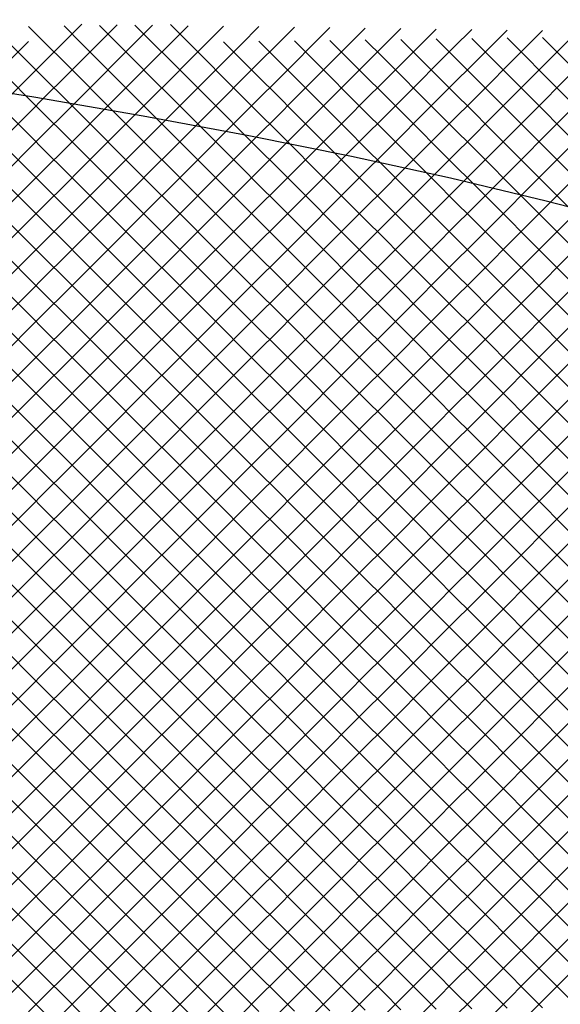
# Model space of a CAD drawing. Extents: x -15.9 to 15.9, y -4.2 to 4.2.
# Tile 25 of 29: x 9.2 to 11.4, y 0 to 3.9. Entities that reach past the tile are written whole.
import ezdxf

# ---------------------------------------------------------------- set-up
doc = ezdxf.new("R2010")
doc.units = 0

msp = doc.modelspace()

# ---------------------------------------------------------------- linework, layer by layer
at = {"layer": 'CNC'}
for points in [[(11.70217, 3.10191), (11.33561, 3.19622), (10.95514, 3.28672), (10.56091, 3.37333), (10.15305, 3.45597), (9.73169, 3.53458), (9.29692, 3.60908), (8.84882, 3.6794), (8.38742, 3.7455), (7.91273, 3.8073), (7.42467, 3.86475), (6.92309, 3.9178)], [(9.20561, 3.61761), (9.27615, 3.68815), (9.34669, 3.75869), (9.41723, 3.82923), (9.48778, 3.89978)], [(9.20561, 3.47461), (9.27615, 3.54515), (9.34669, 3.61569), (9.41723, 3.68623), (9.48778, 3.75678), (9.55832, 3.82732), (9.62886, 3.89786)], [(9.20561, 3.33161), (9.27615, 3.40215), (9.34669, 3.47269), (9.41723, 3.54323), (9.48778, 3.61378), (9.55832, 3.68432), (9.62886, 3.75486), (9.6994, 3.8254), (9.76994, 3.89594)], [(9.20561, 3.18861), (9.27615, 3.25915), (9.34669, 3.32969), (9.41723, 3.40023), (9.48778, 3.47078), (9.55832, 3.54132), (9.62886, 3.61186), (9.6994, 3.6824), (9.76994, 3.75294), (9.84048, 3.82348), (9.91102, 3.89402)], [(9.20561, 3.04561), (9.27615, 3.11615), (9.34669, 3.18669), (9.41723, 3.25723), (9.48778, 3.32778), (9.55832, 3.39832), (9.62886, 3.46886), (9.6994, 3.5394), (9.76994, 3.60994), (9.84048, 3.68048), (9.91102, 3.75102), (9.98156, 3.82156), (10.0521, 3.8921)], [(9.20561, 2.90261), (9.27615, 2.97315), (9.34669, 3.04369), (9.41723, 3.11423), (9.48778, 3.18478), (9.55832, 3.25532), (9.62886, 3.32586), (9.6994, 3.3964), (9.76994, 3.46694), (9.84048, 3.53748), (9.91102, 3.60802), (9.98156, 3.67856), (10.0521, 3.7491), (10.12265, 3.81965), (10.19319, 3.89019)], [(9.20561, 2.75961), (9.27615, 2.83015), (9.34669, 2.90069), (9.41723, 2.97123), (9.48778, 3.04178), (9.55832, 3.11232), (9.62886, 3.18286), (9.6994, 3.2534), (9.76994, 3.32394), (9.84048, 3.39448), (9.91102, 3.46502), (9.98156, 3.53556), (10.0521, 3.6061), (10.12265, 3.67665), (10.19319, 3.74719), (10.26373, 3.81773), (10.33427, 3.88827)], [(9.20561, 2.61661), (9.27615, 2.68715), (9.34669, 2.75769), (9.41723, 2.82823), (9.48778, 2.89878), (9.55832, 2.96932), (9.62886, 3.03986), (9.6994, 3.1104), (9.76994, 3.18094), (9.84048, 3.25148), (9.91102, 3.32202), (9.98156, 3.39256), (10.0521, 3.4631), (10.12265, 3.53365), (10.19319, 3.60419), (10.26373, 3.67473), (10.33427, 3.74527), (10.40481, 3.81581), (10.47535, 3.88635)], [(9.20561, 2.47361), (9.27615, 2.54415), (9.34669, 2.61469), (9.41723, 2.68523), (9.48778, 2.75578), (9.55832, 2.82632), (9.62886, 2.89686), (9.6994, 2.9674), (9.76994, 3.03794), (9.84048, 3.10848), (9.91102, 3.17902), (9.98156, 3.24956), (10.0521, 3.3201), (10.12265, 3.39065), (10.19319, 3.46119), (10.26373, 3.53173), (10.33427, 3.60227), (10.40481, 3.67281), (10.47535, 3.74335), (10.54589, 3.81389), (10.61643, 3.88443)], [(9.20561, 2.33061), (9.27615, 2.40115), (9.34669, 2.47169), (9.41723, 2.54223), (9.48778, 2.61278), (9.55832, 2.68332), (9.62886, 2.75386), (9.6994, 2.8244), (9.76994, 2.89494), (9.84048, 2.96548), (9.91102, 3.03602), (9.98156, 3.10656), (10.0521, 3.1771), (10.12265, 3.24765), (10.19319, 3.31819), (10.26373, 3.38873), (10.33427, 3.45927), (10.40481, 3.52981), (10.47535, 3.60035), (10.54589, 3.67089), (10.61643, 3.74143), (10.68697, 3.81197), (10.75752, 3.88252)], [(9.20561, 2.18761), (9.27615, 2.25815), (9.34669, 2.32869), (9.41723, 2.39923), (9.48778, 2.46978), (9.55832, 2.54032), (9.62886, 2.61086), (9.6994, 2.6814), (9.76994, 2.75194), (9.84048, 2.82248), (9.91102, 2.89302), (9.98156, 2.96356), (10.0521, 3.0341), (10.12265, 3.10465), (10.19319, 3.17519), (10.26373, 3.24573), (10.33427, 3.31627), (10.40481, 3.38681), (10.47535, 3.45735), (10.54589, 3.52789), (10.61643, 3.59843), (10.68697, 3.66897), (10.75752, 3.73952), (10.82806, 3.81006), (10.8986, 3.8806)], [(9.20561, 2.04461), (9.27615, 2.11515), (9.34669, 2.18569), (9.41723, 2.25623), (9.48778, 2.32678), (9.55832, 2.39732), (9.62886, 2.46786), (9.6994, 2.5384), (9.76994, 2.60894), (9.84048, 2.67948), (9.91102, 2.75002), (9.98156, 2.82056), (10.0521, 2.8911), (10.12265, 2.96165), (10.19319, 3.03219), (10.26373, 3.10273), (10.33427, 3.17327), (10.40481, 3.24381), (10.47535, 3.31435), (10.54589, 3.38489), (10.61643, 3.45543), (10.68697, 3.52597), (10.75752, 3.59652), (10.82806, 3.66706), (10.8986, 3.7376), (10.96914, 3.80814), (11.03968, 3.87868)], [(9.27615, 3.89085), (9.34669, 3.82031), (9.41723, 3.74977), (9.48778, 3.67922), (9.55832, 3.60868), (9.62886, 3.53814), (9.6994, 3.4676), (9.76994, 3.39706), (9.84048, 3.32652), (9.91102, 3.25598), (9.98156, 3.18544), (10.0521, 3.1149), (10.12265, 3.04435), (10.19319, 2.97381), (10.26373, 2.90327), (10.33427, 2.83273), (10.40481, 2.76219), (10.47535, 2.69165), (10.54589, 2.62111), (10.61643, 2.55057), (10.68697, 2.48003), (10.75752, 2.40948), (10.82806, 2.33894), (10.8986, 2.2684), (10.96914, 2.19786), (11.03968, 2.12732), (11.11022, 2.05678), (11.18076, 1.98624), (11.2513, 1.9157), (11.32184, 1.84516), (11.39238, 1.77462), (11.46293, 1.70407)], [(9.41723, 3.89277), (9.48778, 3.82222), (9.55832, 3.75168), (9.62886, 3.68114), (9.6994, 3.6106), (9.76994, 3.54006), (9.84048, 3.46952), (9.91102, 3.39898), (9.98156, 3.32844), (10.0521, 3.2579), (10.12265, 3.18735), (10.19319, 3.11681), (10.26373, 3.04627), (10.33427, 2.97573), (10.40481, 2.90519), (10.47535, 2.83465), (10.54589, 2.76411), (10.61643, 2.69357), (10.68697, 2.62303), (10.75752, 2.55248), (10.82806, 2.48194), (10.8986, 2.4114), (10.96914, 2.34086), (11.03968, 2.27032), (11.11022, 2.19978), (11.18076, 2.12924), (11.2513, 2.0587), (11.32184, 1.98816), (11.39238, 1.91762), (11.46293, 1.84707)], [(9.55832, 3.89468), (9.62886, 3.82414), (9.6994, 3.7536), (9.76994, 3.68306), (9.84048, 3.61252), (9.91102, 3.54198), (9.98156, 3.47144), (10.0521, 3.4009), (10.12265, 3.33035), (10.19319, 3.25981), (10.26373, 3.18927), (10.33427, 3.11873), (10.40481, 3.04819), (10.47535, 2.97765), (10.54589, 2.90711), (10.61643, 2.83657), (10.68697, 2.76603), (10.75752, 2.69548), (10.82806, 2.62494), (10.8986, 2.5544), (10.96914, 2.48386), (11.03968, 2.41332), (11.11022, 2.34278), (11.18076, 2.27224), (11.2513, 2.2017), (11.32184, 2.13116), (11.39238, 2.06062), (11.46293, 1.99007)], [(9.6994, 3.8966), (9.76994, 3.82606), (9.84048, 3.75552), (9.91102, 3.68498), (9.98156, 3.61444), (10.0521, 3.5439), (10.12265, 3.47335), (10.19319, 3.40281), (10.26373, 3.33227), (10.33427, 3.26173), (10.40481, 3.19119), (10.47535, 3.12065), (10.54589, 3.05011), (10.61643, 2.97957), (10.68697, 2.90903), (10.75752, 2.83848), (10.82806, 2.76794), (10.8986, 2.6974), (10.96914, 2.62686), (11.03968, 2.55632), (11.11022, 2.48578), (11.18076, 2.41524), (11.2513, 2.3447), (11.32184, 2.27416), (11.39238, 2.20362), (11.46293, 2.13307)], [(9.84048, 3.89852), (9.91102, 3.82798), (9.98156, 3.75744), (10.0521, 3.6869), (10.12265, 3.61635), (10.19319, 3.54581), (10.26373, 3.47527), (10.33427, 3.40473), (10.40481, 3.33419), (10.47535, 3.26365), (10.54589, 3.19311), (10.61643, 3.12257), (10.68697, 3.05203), (10.75752, 2.98148), (10.82806, 2.91094), (10.8986, 2.8404), (10.96914, 2.76986), (11.03968, 2.69932), (11.11022, 2.62878), (11.18076, 2.55824), (11.2513, 2.4877), (11.32184, 2.41716), (11.39238, 2.34662), (11.46293, 2.27607)], [(9.20561, 1.90161), (9.27615, 1.97215), (9.34669, 2.04269), (9.41723, 2.11323), (9.48778, 2.18378), (9.55832, 2.25432), (9.62886, 2.32486), (9.6994, 2.3954), (9.76994, 2.46594), (9.84048, 2.53648), (9.91102, 2.60702), (9.98156, 2.67756), (10.0521, 2.7481), (10.12265, 2.81865), (10.19319, 2.88919), (10.26373, 2.95973), (10.33427, 3.03027), (10.40481, 3.10081), (10.47535, 3.17135), (10.54589, 3.24189), (10.61643, 3.31243), (10.68697, 3.38297), (10.75752, 3.45352), (10.82806, 3.52406), (10.8986, 3.5946), (10.96914, 3.66514), (11.03968, 3.73568), (11.11022, 3.80622), (11.18076, 3.87676)], [(9.20561, 1.75861), (9.27615, 1.82915), (9.34669, 1.89969), (9.41723, 1.97023), (9.48778, 2.04078), (9.55832, 2.11132), (9.62886, 2.18186), (9.6994, 2.2524), (9.76994, 2.32294), (9.84048, 2.39348), (9.91102, 2.46402), (9.98156, 2.53456), (10.0521, 2.6051), (10.12265, 2.67565), (10.19319, 2.74619), (10.26373, 2.81673), (10.33427, 2.88727), (10.40481, 2.95781), (10.47535, 3.02835), (10.54589, 3.09889), (10.61643, 3.16943), (10.68697, 3.23997), (10.75752, 3.31052), (10.82806, 3.38106), (10.8986, 3.4516), (10.96914, 3.52214), (11.03968, 3.59268), (11.11022, 3.66322), (11.18076, 3.73376), (11.2513, 3.8043), (11.32184, 3.87484)], [(9.20561, 1.61561), (9.27615, 1.68615), (9.34669, 1.75669), (9.41723, 1.82723), (9.48778, 1.89778), (9.55832, 1.96832), (9.62886, 2.03886), (9.6994, 2.1094), (9.76994, 2.17994), (9.84048, 2.25048), (9.91102, 2.32102), (9.98156, 2.39156), (10.0521, 2.4621), (10.12265, 2.53265), (10.19319, 2.60319), (10.26373, 2.67373), (10.33427, 2.74427), (10.40481, 2.81481), (10.47535, 2.88535), (10.54589, 2.95589), (10.61643, 3.02643), (10.68697, 3.09697), (10.75752, 3.16752), (10.82806, 3.23806), (10.8986, 3.3086), (10.96914, 3.37914), (11.03968, 3.44968), (11.11022, 3.52022), (11.18076, 3.59076), (11.2513, 3.6613), (11.32184, 3.73184), (11.39238, 3.80238), (11.46293, 3.87293)], [(10.75752, 3.83948), (10.82806, 3.76894), (10.8986, 3.6984), (10.96914, 3.62786), (11.03968, 3.55732), (11.11022, 3.48678), (11.18076, 3.41624), (11.2513, 3.3457), (11.32184, 3.27516), (11.39238, 3.20462), (11.46293, 3.13407)], [(10.8986, 3.8414), (10.96914, 3.77086), (11.03968, 3.70032), (11.11022, 3.62978), (11.18076, 3.55924), (11.2513, 3.4887), (11.32184, 3.41816), (11.39238, 3.34762), (11.46293, 3.27707)], [(11.03968, 3.84332), (11.11022, 3.77278), (11.18076, 3.70224), (11.2513, 3.6317), (11.32184, 3.56116), (11.39238, 3.49062), (11.46293, 3.42007)], [(11.18076, 3.84524), (11.2513, 3.7747), (11.32184, 3.70416), (11.39238, 3.63362), (11.46293, 3.56307)], [(11.32184, 3.84716), (11.39238, 3.77662), (11.46293, 3.70607)], [(9.20561, 3.76061), (9.27615, 3.83115)], [(9.20561, 3.81839), (9.27615, 3.74785), (9.34669, 3.67731), (9.41723, 3.60677), (9.48778, 3.53622), (9.55832, 3.46568), (9.62886, 3.39514), (9.6994, 3.3246), (9.76994, 3.25406), (9.84048, 3.18352), (9.91102, 3.11298), (9.98156, 3.04244), (10.0521, 2.9719), (10.12265, 2.90135), (10.19319, 2.83081), (10.26373, 2.76027), (10.33427, 2.68973), (10.40481, 2.61919), (10.47535, 2.54865), (10.54589, 2.47811), (10.61643, 2.40757), (10.68697, 2.33703), (10.75752, 2.26648), (10.82806, 2.19594), (10.8986, 2.1254), (10.96914, 2.05486), (11.03968, 1.98432), (11.11022, 1.91378), (11.18076, 1.84324), (11.2513, 1.7727), (11.32184, 1.70216), (11.39238, 1.63162), (11.46293, 1.56107)], [(10.0521, 3.8299), (10.12265, 3.75935), (10.19319, 3.68881), (10.26373, 3.61827), (10.33427, 3.54773), (10.40481, 3.47719), (10.47535, 3.40665), (10.54589, 3.33611), (10.61643, 3.26557), (10.68697, 3.19503), (10.75752, 3.12448), (10.82806, 3.05394), (10.8986, 2.9834), (10.96914, 2.91286), (11.03968, 2.84232), (11.11022, 2.77178), (11.18076, 2.70124), (11.2513, 2.6307), (11.32184, 2.56016), (11.39238, 2.48962), (11.46293, 2.41907)], [(10.19319, 3.83181), (10.26373, 3.76127), (10.33427, 3.69073), (10.40481, 3.62019), (10.47535, 3.54965), (10.54589, 3.47911), (10.61643, 3.40857), (10.68697, 3.33803), (10.75752, 3.26748), (10.82806, 3.19694), (10.8986, 3.1264), (10.96914, 3.05586), (11.03968, 2.98532), (11.11022, 2.91478), (11.18076, 2.84424), (11.2513, 2.7737), (11.32184, 2.70316), (11.39238, 2.63262), (11.46293, 2.56207)], [(10.33427, 3.83373), (10.40481, 3.76319), (10.47535, 3.69265), (10.54589, 3.62211), (10.61643, 3.55157), (10.68697, 3.48103), (10.75752, 3.41048), (10.82806, 3.33994), (10.8986, 3.2694), (10.96914, 3.19886), (11.03968, 3.12832), (11.11022, 3.05778), (11.18076, 2.98724), (11.2513, 2.9167), (11.32184, 2.84616), (11.39238, 2.77562), (11.46293, 2.70507)], [(10.47535, 3.83565), (10.54589, 3.76511), (10.61643, 3.69457), (10.68697, 3.62403), (10.75752, 3.55348), (10.82806, 3.48294), (10.8986, 3.4124), (10.96914, 3.34186), (11.03968, 3.27132), (11.11022, 3.20078), (11.18076, 3.13024), (11.2513, 3.0597), (11.32184, 2.98916), (11.39238, 2.91862), (11.46293, 2.84807)], [(10.61643, 3.83757), (10.68697, 3.76703), (10.75752, 3.69648), (10.82806, 3.62594), (10.8986, 3.5554), (10.96914, 3.48486), (11.03968, 3.41432), (11.11022, 3.34378), (11.18076, 3.27324), (11.2513, 3.2027), (11.32184, 3.13216), (11.39238, 3.06162), (11.46293, 2.99107)], [(9.20561, 1.47261), (9.27615, 1.54315), (9.34669, 1.61369), (9.41723, 1.68423), (9.48778, 1.75478), (9.55832, 1.82532), (9.62886, 1.89586), (9.6994, 1.9664), (9.76994, 2.03694), (9.84048, 2.10748), (9.91102, 2.17802), (9.98156, 2.24856), (10.0521, 2.3191), (10.12265, 2.38965), (10.19319, 2.46019), (10.26373, 2.53073), (10.33427, 2.60127), (10.40481, 2.67181), (10.47535, 2.74235), (10.54589, 2.81289), (10.61643, 2.88343), (10.68697, 2.95397), (10.75752, 3.02452), (10.82806, 3.09506), (10.8986, 3.1656), (10.96914, 3.23614), (11.03968, 3.30668), (11.11022, 3.37722), (11.18076, 3.44776), (11.2513, 3.5183), (11.32184, 3.58884), (11.39238, 3.65938), (11.46293, 3.72993)], [(9.20561, 3.67539), (9.27615, 3.60485), (9.34669, 3.53431), (9.41723, 3.46377), (9.48778, 3.39322), (9.55832, 3.32268), (9.62886, 3.25214), (9.6994, 3.1816), (9.76994, 3.11106), (9.84048, 3.04052), (9.91102, 2.96998), (9.98156, 2.89944), (10.0521, 2.8289), (10.12265, 2.75835), (10.19319, 2.68781), (10.26373, 2.61727), (10.33427, 2.54673), (10.40481, 2.47619), (10.47535, 2.40565), (10.54589, 2.33511), (10.61643, 2.26457), (10.68697, 2.19403), (10.75752, 2.12348), (10.82806, 2.05294), (10.8986, 1.9824), (10.96914, 1.91186), (11.03968, 1.84132), (11.11022, 1.77078), (11.18076, 1.70024), (11.2513, 1.6297), (11.32184, 1.55916), (11.39238, 1.48862), (11.46293, 1.41807)], [(9.20561, 1.32961), (9.27615, 1.40015), (9.34669, 1.47069), (9.41723, 1.54123), (9.48778, 1.61178), (9.55832, 1.68232), (9.62886, 1.75286), (9.6994, 1.8234), (9.76994, 1.89394), (9.84048, 1.96448), (9.91102, 2.03502), (9.98156, 2.10556), (10.0521, 2.1761), (10.12265, 2.24665), (10.19319, 2.31719), (10.26373, 2.38773), (10.33427, 2.45827), (10.40481, 2.52881), (10.47535, 2.59935), (10.54589, 2.66989), (10.61643, 2.74043), (10.68697, 2.81097), (10.75752, 2.88152), (10.82806, 2.95206), (10.8986, 3.0226), (10.96914, 3.09314), (11.03968, 3.16368), (11.11022, 3.23422), (11.18076, 3.30476), (11.2513, 3.3753), (11.32184, 3.44584), (11.39238, 3.51638), (11.46293, 3.58693)], [(9.20561, 3.53239), (9.27615, 3.46185), (9.34669, 3.39131), (9.41723, 3.32077), (9.48778, 3.25022), (9.55832, 3.17968), (9.62886, 3.10914), (9.6994, 3.0386), (9.76994, 2.96806), (9.84048, 2.89752), (9.91102, 2.82698), (9.98156, 2.75644), (10.0521, 2.6859), (10.12265, 2.61535), (10.19319, 2.54481), (10.26373, 2.47427), (10.33427, 2.40373), (10.40481, 2.33319), (10.47535, 2.26265), (10.54589, 2.19211), (10.61643, 2.12157), (10.68697, 2.05103), (10.75752, 1.98048), (10.82806, 1.90994), (10.8986, 1.8394), (10.96914, 1.76886), (11.03968, 1.69832), (11.11022, 1.62778), (11.18076, 1.55724), (11.2513, 1.4867), (11.32184, 1.41616), (11.39238, 1.34562), (11.46293, 1.27507)], [(9.20561, 1.18661), (9.27615, 1.25715), (9.34669, 1.32769), (9.41723, 1.39823), (9.48778, 1.46878), (9.55832, 1.53932), (9.62886, 1.60986), (9.6994, 1.6804), (9.76994, 1.75094), (9.84048, 1.82148), (9.91102, 1.89202), (9.98156, 1.96256), (10.0521, 2.0331), (10.12265, 2.10365), (10.19319, 2.17419), (10.26373, 2.24473), (10.33427, 2.31527), (10.40481, 2.38581), (10.47535, 2.45635), (10.54589, 2.52689), (10.61643, 2.59743), (10.68697, 2.66797), (10.75752, 2.73852), (10.82806, 2.80906), (10.8986, 2.8796), (10.96914, 2.95014), (11.03968, 3.02068), (11.11022, 3.09122), (11.18076, 3.16176), (11.2513, 3.2323), (11.32184, 3.30284), (11.39238, 3.37338), (11.46293, 3.44393)], [(9.20561, 3.38939), (9.27615, 3.31885), (9.34669, 3.24831), (9.41723, 3.17777), (9.48778, 3.10722), (9.55832, 3.03668), (9.62886, 2.96614), (9.6994, 2.8956), (9.76994, 2.82506), (9.84048, 2.75452), (9.91102, 2.68398), (9.98156, 2.61344), (10.0521, 2.5429), (10.12265, 2.47235), (10.19319, 2.40181), (10.26373, 2.33127), (10.33427, 2.26073), (10.40481, 2.19019), (10.47535, 2.11965), (10.54589, 2.04911), (10.61643, 1.97857), (10.68697, 1.90803), (10.75752, 1.83748), (10.82806, 1.76694), (10.8986, 1.6964), (10.96914, 1.62586), (11.03968, 1.55532), (11.11022, 1.48478), (11.18076, 1.41424), (11.2513, 1.3437), (11.32184, 1.27316), (11.39238, 1.20262), (11.46293, 1.13207)], [(9.20561, 1.04361), (9.27615, 1.11415), (9.34669, 1.18469), (9.41723, 1.25523), (9.48778, 1.32578), (9.55832, 1.39632), (9.62886, 1.46686), (9.6994, 1.5374), (9.76994, 1.60794), (9.84048, 1.67848), (9.91102, 1.74902), (9.98156, 1.81956), (10.0521, 1.8901), (10.12265, 1.96065), (10.19319, 2.03119), (10.26373, 2.10173), (10.33427, 2.17227), (10.40481, 2.24281), (10.47535, 2.31335), (10.54589, 2.38389), (10.61643, 2.45443), (10.68697, 2.52497), (10.75752, 2.59552), (10.82806, 2.66606), (10.8986, 2.7366), (10.96914, 2.80714), (11.03968, 2.87768), (11.11022, 2.94822), (11.18076, 3.01876), (11.2513, 3.0893), (11.32184, 3.15984), (11.39238, 3.23038), (11.46293, 3.30093)], [(9.20561, 3.24639), (9.27615, 3.17585), (9.34669, 3.10531), (9.41723, 3.03477), (9.48778, 2.96422), (9.55832, 2.89368), (9.62886, 2.82314), (9.6994, 2.7526), (9.76994, 2.68206), (9.84048, 2.61152), (9.91102, 2.54098), (9.98156, 2.47044), (10.0521, 2.3999), (10.12265, 2.32935), (10.19319, 2.25881), (10.26373, 2.18827), (10.33427, 2.11773), (10.40481, 2.04719), (10.47535, 1.97665), (10.54589, 1.90611), (10.61643, 1.83557), (10.68697, 1.76503), (10.75752, 1.69448), (10.82806, 1.62394), (10.8986, 1.5534), (10.96914, 1.48286), (11.03968, 1.41232), (11.11022, 1.34178), (11.18076, 1.27124), (11.2513, 1.2007), (11.32184, 1.13016), (11.39238, 1.05962), (11.46293, 0.98907)], [(9.20561, 0.90061), (9.27615, 0.97115), (9.34669, 1.04169), (9.41723, 1.11223), (9.48778, 1.18278), (9.55832, 1.25332), (9.62886, 1.32386), (9.6994, 1.3944), (9.76994, 1.46494), (9.84048, 1.53548), (9.91102, 1.60602), (9.98156, 1.67656), (10.0521, 1.7471), (10.12265, 1.81765), (10.19319, 1.88819), (10.26373, 1.95873), (10.33427, 2.02927), (10.40481, 2.09981), (10.47535, 2.17035), (10.54589, 2.24089), (10.61643, 2.31143), (10.68697, 2.38197), (10.75752, 2.45252), (10.82806, 2.52306), (10.8986, 2.5936), (10.96914, 2.66414), (11.03968, 2.73468), (11.11022, 2.80522), (11.18076, 2.87576), (11.2513, 2.9463), (11.32184, 3.01684), (11.39238, 3.08738), (11.46293, 3.15793)], [(9.20561, 3.10339), (9.27615, 3.03285), (9.34669, 2.96231), (9.41723, 2.89177), (9.48778, 2.82122), (9.55832, 2.75068), (9.62886, 2.68014), (9.6994, 2.6096), (9.76994, 2.53906), (9.84048, 2.46852), (9.91102, 2.39798), (9.98156, 2.32744), (10.0521, 2.2569), (10.12265, 2.18635), (10.19319, 2.11581), (10.26373, 2.04527), (10.33427, 1.97473), (10.40481, 1.90419), (10.47535, 1.83365), (10.54589, 1.76311), (10.61643, 1.69257), (10.68697, 1.62203), (10.75752, 1.55148), (10.82806, 1.48094), (10.8986, 1.4104), (10.96914, 1.33986), (11.03968, 1.26932), (11.11022, 1.19878), (11.18076, 1.12824), (11.2513, 1.0577), (11.32184, 0.98716), (11.39238, 0.91662), (11.46293, 0.84607)], [(9.20561, 0.75761), (9.27615, 0.82815), (9.34669, 0.89869), (9.41723, 0.96923), (9.48778, 1.03978), (9.55832, 1.11032), (9.62886, 1.18086), (9.6994, 1.2514), (9.76994, 1.32194), (9.84048, 1.39248), (9.91102, 1.46302), (9.98156, 1.53356), (10.0521, 1.6041), (10.12265, 1.67465), (10.19319, 1.74519), (10.26373, 1.81573), (10.33427, 1.88627), (10.40481, 1.95681), (10.47535, 2.02735), (10.54589, 2.09789), (10.61643, 2.16843), (10.68697, 2.23897), (10.75752, 2.30952), (10.82806, 2.38006), (10.8986, 2.4506), (10.96914, 2.52114), (11.03968, 2.59168), (11.11022, 2.66222), (11.18076, 2.73276), (11.2513, 2.8033), (11.32184, 2.87384), (11.39238, 2.94438), (11.46293, 3.01493)], [(9.20561, 2.96039), (9.27615, 2.88985), (9.34669, 2.81931), (9.41723, 2.74877), (9.48778, 2.67822), (9.55832, 2.60768), (9.62886, 2.53714), (9.6994, 2.4666), (9.76994, 2.39606), (9.84048, 2.32552), (9.91102, 2.25498), (9.98156, 2.18444), (10.0521, 2.1139), (10.12265, 2.04335), (10.19319, 1.97281), (10.26373, 1.90227), (10.33427, 1.83173), (10.40481, 1.76119), (10.47535, 1.69065), (10.54589, 1.62011), (10.61643, 1.54957), (10.68697, 1.47903), (10.75752, 1.40848), (10.82806, 1.33794), (10.8986, 1.2674), (10.96914, 1.19686), (11.03968, 1.12632), (11.11022, 1.05578), (11.18076, 0.98524), (11.2513, 0.9147), (11.32184, 0.84416), (11.39238, 0.77362), (11.46293, 0.70307)], [(9.20561, 0.61461), (9.27615, 0.68515), (9.34669, 0.75569), (9.41723, 0.82623), (9.48778, 0.89678), (9.55832, 0.96732), (9.62886, 1.03786), (9.6994, 1.1084), (9.76994, 1.17894), (9.84048, 1.24948), (9.91102, 1.32002), (9.98156, 1.39056), (10.0521, 1.4611), (10.12265, 1.53165), (10.19319, 1.60219), (10.26373, 1.67273), (10.33427, 1.74327), (10.40481, 1.81381), (10.47535, 1.88435), (10.54589, 1.95489), (10.61643, 2.02543), (10.68697, 2.09597), (10.75752, 2.16652), (10.82806, 2.23706), (10.8986, 2.3076), (10.96914, 2.37814), (11.03968, 2.44868), (11.11022, 2.51922), (11.18076, 2.58976), (11.2513, 2.6603), (11.32184, 2.73084), (11.39238, 2.80138), (11.46293, 2.87193)], [(9.20561, 2.81739), (9.27615, 2.74685), (9.34669, 2.67631), (9.41723, 2.60577), (9.48778, 2.53522), (9.55832, 2.46468), (9.62886, 2.39414), (9.6994, 2.3236), (9.76994, 2.25306), (9.84048, 2.18252), (9.91102, 2.11198), (9.98156, 2.04144), (10.0521, 1.9709), (10.12265, 1.90035), (10.19319, 1.82981), (10.26373, 1.75927), (10.33427, 1.68873), (10.40481, 1.61819), (10.47535, 1.54765), (10.54589, 1.47711), (10.61643, 1.40657), (10.68697, 1.33603), (10.75752, 1.26548), (10.82806, 1.19494), (10.8986, 1.1244), (10.96914, 1.05386), (11.03968, 0.98332), (11.11022, 0.91278), (11.18076, 0.84224), (11.2513, 0.7717), (11.32184, 0.70116), (11.39238, 0.63062), (11.46293, 0.56007)], [(9.20561, 0.47161), (9.27615, 0.54215), (9.34669, 0.61269), (9.41723, 0.68323), (9.48778, 0.75378), (9.55832, 0.82432), (9.62886, 0.89486), (9.6994, 0.9654), (9.76994, 1.03594), (9.84048, 1.10648), (9.91102, 1.17702), (9.98156, 1.24756), (10.0521, 1.3181), (10.12265, 1.38865), (10.19319, 1.45919), (10.26373, 1.52973), (10.33427, 1.60027), (10.40481, 1.67081), (10.47535, 1.74135), (10.54589, 1.81189), (10.61643, 1.88243), (10.68697, 1.95297), (10.75752, 2.02352), (10.82806, 2.09406), (10.8986, 2.1646), (10.96914, 2.23514), (11.03968, 2.30568), (11.11022, 2.37622), (11.18076, 2.44676), (11.2513, 2.5173), (11.32184, 2.58784), (11.39238, 2.65838), (11.46293, 2.72893)], [(9.20561, 2.67439), (9.27615, 2.60385), (9.34669, 2.53331), (9.41723, 2.46277), (9.48778, 2.39222), (9.55832, 2.32168), (9.62886, 2.25114), (9.6994, 2.1806), (9.76994, 2.11006), (9.84048, 2.03952), (9.91102, 1.96898), (9.98156, 1.89844), (10.0521, 1.8279), (10.12265, 1.75735), (10.19319, 1.68681), (10.26373, 1.61627), (10.33427, 1.54573), (10.40481, 1.47519), (10.47535, 1.40465), (10.54589, 1.33411), (10.61643, 1.26357), (10.68697, 1.19303), (10.75752, 1.12248), (10.82806, 1.05194), (10.8986, 0.9814), (10.96914, 0.91086), (11.03968, 0.84032), (11.11022, 0.76978), (11.18076, 0.69924), (11.2513, 0.6287), (11.32184, 0.55816), (11.39238, 0.48762), (11.46293, 0.41707)], [(9.20561, 0.32861), (9.27615, 0.39915), (9.34669, 0.46969), (9.41723, 0.54023), (9.48778, 0.61078), (9.55832, 0.68132), (9.62886, 0.75186), (9.6994, 0.8224), (9.76994, 0.89294), (9.84048, 0.96348), (9.91102, 1.03402), (9.98156, 1.10456), (10.0521, 1.1751), (10.12265, 1.24565), (10.19319, 1.31619), (10.26373, 1.38673), (10.33427, 1.45727), (10.40481, 1.52781), (10.47535, 1.59835), (10.54589, 1.66889), (10.61643, 1.73943), (10.68697, 1.80997), (10.75752, 1.88052), (10.82806, 1.95106), (10.8986, 2.0216), (10.96914, 2.09214), (11.03968, 2.16268), (11.11022, 2.23322), (11.18076, 2.30376), (11.2513, 2.3743), (11.32184, 2.44484), (11.39238, 2.51538), (11.46293, 2.58593)], [(9.20561, 2.53139), (9.27615, 2.46085), (9.34669, 2.39031), (9.41723, 2.31977), (9.48778, 2.24922), (9.55832, 2.17868), (9.62886, 2.10814), (9.6994, 2.0376), (9.76994, 1.96706), (9.84048, 1.89652), (9.91102, 1.82598), (9.98156, 1.75544), (10.0521, 1.6849), (10.12265, 1.61435), (10.19319, 1.54381), (10.26373, 1.47327), (10.33427, 1.40273), (10.40481, 1.33219), (10.47535, 1.26165), (10.54589, 1.19111), (10.61643, 1.12057), (10.68697, 1.05003), (10.75752, 0.97948), (10.82806, 0.90894), (10.8986, 0.8384), (10.96914, 0.76786), (11.03968, 0.69732), (11.11022, 0.62678), (11.18076, 0.55624), (11.2513, 0.4857), (11.32184, 0.41516), (11.39238, 0.34462), (11.46293, 0.27407)], [(9.20561, 0.18561), (9.27615, 0.25615), (9.34669, 0.32669), (9.41723, 0.39723), (9.48778, 0.46778), (9.55832, 0.53832), (9.62886, 0.60886), (9.6994, 0.6794), (9.76994, 0.74994), (9.84048, 0.82048), (9.91102, 0.89102), (9.98156, 0.96156), (10.0521, 1.0321), (10.12265, 1.10265), (10.19319, 1.17319), (10.26373, 1.24373), (10.33427, 1.31427), (10.40481, 1.38481), (10.47535, 1.45535), (10.54589, 1.52589), (10.61643, 1.59643), (10.68697, 1.66697), (10.75752, 1.73752), (10.82806, 1.80806), (10.8986, 1.8786), (10.96914, 1.94914), (11.03968, 2.01968), (11.11022, 2.09022), (11.18076, 2.16076), (11.2513, 2.2313), (11.32184, 2.30184), (11.39238, 2.37238), (11.46293, 2.44293)], [(9.20561, 2.38839), (9.27615, 2.31785), (9.34669, 2.24731), (9.41723, 2.17677), (9.48778, 2.10622), (9.55832, 2.03568), (9.62886, 1.96514), (9.6994, 1.8946), (9.76994, 1.82406), (9.84048, 1.75352), (9.91102, 1.68298), (9.98156, 1.61244), (10.0521, 1.5419), (10.12265, 1.47135), (10.19319, 1.40081), (10.26373, 1.33027), (10.33427, 1.25973), (10.40481, 1.18919), (10.47535, 1.11865), (10.54589, 1.04811), (10.61643, 0.97757), (10.68697, 0.90703), (10.75752, 0.83648), (10.82806, 0.76594), (10.8986, 0.6954), (10.96914, 0.62486), (11.03968, 0.55432), (11.11022, 0.48378), (11.18076, 0.41324), (11.2513, 0.3427), (11.32184, 0.27216), (11.39238, 0.20162), (11.46293, 0.13107)], [(9.20561, 0.04261), (9.27615, 0.11315), (9.34669, 0.18369), (9.41723, 0.25423), (9.48778, 0.32478), (9.55832, 0.39532), (9.62886, 0.46586), (9.6994, 0.5364), (9.76994, 0.60694), (9.84048, 0.67748), (9.91102, 0.74802), (9.98156, 0.81856), (10.0521, 0.8891), (10.12265, 0.95965), (10.19319, 1.03019), (10.26373, 1.10073), (10.33427, 1.17127), (10.40481, 1.24181), (10.47535, 1.31235), (10.54589, 1.38289), (10.61643, 1.45343), (10.68697, 1.52397), (10.75752, 1.59452), (10.82806, 1.66506), (10.8986, 1.7356), (10.96914, 1.80614), (11.03968, 1.87668), (11.11022, 1.94722), (11.18076, 2.01776), (11.2513, 2.0883), (11.32184, 2.15884), (11.39238, 2.22938), (11.46293, 2.29993)], [(9.20561, 2.24539), (9.27615, 2.17485), (9.34669, 2.10431), (9.41723, 2.03377), (9.48778, 1.96322), (9.55832, 1.89268), (9.62886, 1.82214), (9.6994, 1.7516), (9.76994, 1.68106), (9.84048, 1.61052), (9.91102, 1.53998), (9.98156, 1.46944), (10.0521, 1.3989), (10.12265, 1.32835), (10.19319, 1.25781), (10.26373, 1.18727), (10.33427, 1.11673), (10.40481, 1.04619), (10.47535, 0.97565), (10.54589, 0.90511), (10.61643, 0.83457), (10.68697, 0.76403), (10.75752, 0.69348), (10.82806, 0.62294), (10.8986, 0.5524), (10.96914, 0.48186), (11.03968, 0.41132), (11.11022, 0.34078), (11.18076, 0.27024), (11.2513, 0.1997), (11.32184, 0.12916), (11.39238, 0.05862), (11.46293, -0.01193)], [(9.27615, -0.02985), (9.34669, 0.04069), (9.41723, 0.11123), (9.48778, 0.18178), (9.55832, 0.25232), (9.62886, 0.32286), (9.6994, 0.3934), (9.76994, 0.46394), (9.84048, 0.53448), (9.91102, 0.60502), (9.98156, 0.67556), (10.0521, 0.7461), (10.12265, 0.81665), (10.19319, 0.88719), (10.26373, 0.95773), (10.33427, 1.02827), (10.40481, 1.09881), (10.47535, 1.16935), (10.54589, 1.23989), (10.61643, 1.31043), (10.68697, 1.38097), (10.75752, 1.45152), (10.82806, 1.52206), (10.8986, 1.5926), (10.96914, 1.66314), (11.03968, 1.73368), (11.11022, 1.80422), (11.18076, 1.87476), (11.2513, 1.9453), (11.32184, 2.01584), (11.39238, 2.08638), (11.46293, 2.15693)], [(9.20561, 2.10239), (9.27615, 2.03185), (9.34669, 1.96131), (9.41723, 1.89077), (9.48778, 1.82022), (9.55832, 1.74968), (9.62886, 1.67914), (9.6994, 1.6086), (9.76994, 1.53806), (9.84048, 1.46752), (9.91102, 1.39698), (9.98156, 1.32644), (10.0521, 1.2559), (10.12265, 1.18535), (10.19319, 1.11481), (10.26373, 1.04427), (10.33427, 0.97373), (10.40481, 0.90319), (10.47535, 0.83265), (10.54589, 0.76211), (10.61643, 0.69157), (10.68697, 0.62103), (10.75752, 0.55048), (10.82806, 0.47994), (10.8986, 0.4094), (10.96914, 0.33886), (11.03968, 0.26832), (11.11022, 0.19778), (11.18076, 0.12724), (11.2513, 0.0567), (11.32184, -0.01384)], [(9.41723, -0.03177), (9.48778, 0.03878), (9.55832, 0.10932), (9.62886, 0.17986), (9.6994, 0.2504), (9.76994, 0.32094), (9.84048, 0.39148), (9.91102, 0.46202), (9.98156, 0.53256), (10.0521, 0.6031), (10.12265, 0.67365), (10.19319, 0.74419), (10.26373, 0.81473), (10.33427, 0.88527), (10.40481, 0.95581), (10.47535, 1.02635), (10.54589, 1.09689), (10.61643, 1.16743), (10.68697, 1.23797), (10.75752, 1.30852), (10.82806, 1.37906), (10.8986, 1.4496), (10.96914, 1.52014), (11.03968, 1.59068), (11.11022, 1.66122), (11.18076, 1.73176), (11.2513, 1.8023), (11.32184, 1.87284), (11.39238, 1.94338), (11.46293, 2.01393)], [(9.20561, 1.95939), (9.27615, 1.88885), (9.34669, 1.81831), (9.41723, 1.74777), (9.48778, 1.67722), (9.55832, 1.60668), (9.62886, 1.53614), (9.6994, 1.4656), (9.76994, 1.39506), (9.84048, 1.32452), (9.91102, 1.25398), (9.98156, 1.18344), (10.0521, 1.1129), (10.12265, 1.04235), (10.19319, 0.97181), (10.26373, 0.90127), (10.33427, 0.83073), (10.40481, 0.76019), (10.47535, 0.68965), (10.54589, 0.61911), (10.61643, 0.54857), (10.68697, 0.47803), (10.75752, 0.40748), (10.82806, 0.33694), (10.8986, 0.2664), (10.96914, 0.19586), (11.03968, 0.12532), (11.11022, 0.05478), (11.18076, -0.01576)], [(9.55832, -0.03368), (9.62886, 0.03686), (9.6994, 0.1074), (9.76994, 0.17794), (9.84048, 0.24848), (9.91102, 0.31902), (9.98156, 0.38956), (10.0521, 0.4601), (10.12265, 0.53065), (10.19319, 0.60119), (10.26373, 0.67173), (10.33427, 0.74227), (10.40481, 0.81281), (10.47535, 0.88335), (10.54589, 0.95389), (10.61643, 1.02443), (10.68697, 1.09497), (10.75752, 1.16552), (10.82806, 1.23606), (10.8986, 1.3066), (10.96914, 1.37714), (11.03968, 1.44768), (11.11022, 1.51822), (11.18076, 1.58876), (11.2513, 1.6593), (11.32184, 1.72984), (11.39238, 1.80038), (11.46293, 1.87093)], [(9.20561, 1.81639), (9.27615, 1.74585), (9.34669, 1.67531), (9.41723, 1.60477), (9.48778, 1.53422), (9.55832, 1.46368), (9.62886, 1.39314), (9.6994, 1.3226), (9.76994, 1.25206), (9.84048, 1.18152), (9.91102, 1.11098), (9.98156, 1.04044), (10.0521, 0.9699), (10.12265, 0.89935), (10.19319, 0.82881), (10.26373, 0.75827), (10.33427, 0.68773), (10.40481, 0.61719), (10.47535, 0.54665), (10.54589, 0.47611), (10.61643, 0.40557), (10.68697, 0.33503), (10.75752, 0.26448), (10.82806, 0.19394), (10.8986, 0.1234), (10.96914, 0.05286), (11.03968, -0.01768)], [(9.6994, -0.0356), (9.76994, 0.03494), (9.84048, 0.10548), (9.91102, 0.17602), (9.98156, 0.24656), (10.0521, 0.3171), (10.12265, 0.38765), (10.19319, 0.45819), (10.26373, 0.52873), (10.33427, 0.59927), (10.40481, 0.66981), (10.47535, 0.74035), (10.54589, 0.81089), (10.61643, 0.88143), (10.68697, 0.95197), (10.75752, 1.02252), (10.82806, 1.09306), (10.8986, 1.1636), (10.96914, 1.23414), (11.03968, 1.30468), (11.11022, 1.37522), (11.18076, 1.44576), (11.2513, 1.5163), (11.32184, 1.58684), (11.39238, 1.65738), (11.46293, 1.72793)], [(9.20561, 1.67339), (9.27615, 1.60285), (9.34669, 1.53231), (9.41723, 1.46177), (9.48778, 1.39122), (9.55832, 1.32068), (9.62886, 1.25014), (9.6994, 1.1796), (9.76994, 1.10906), (9.84048, 1.03852), (9.91102, 0.96798), (9.98156, 0.89744), (10.0521, 0.8269), (10.12265, 0.75635), (10.19319, 0.68581), (10.26373, 0.61527), (10.33427, 0.54473), (10.40481, 0.47419), (10.47535, 0.40365), (10.54589, 0.33311), (10.61643, 0.26257), (10.68697, 0.19203), (10.75752, 0.12148), (10.82806, 0.05094), (10.8986, -0.0196)], [(9.84048, -0.03752), (9.91102, 0.03302), (9.98156, 0.10356), (10.0521, 0.1741), (10.12265, 0.24465), (10.19319, 0.31519), (10.26373, 0.38573), (10.33427, 0.45627), (10.40481, 0.52681), (10.47535, 0.59735), (10.54589, 0.66789), (10.61643, 0.73843), (10.68697, 0.80897), (10.75752, 0.87952), (10.82806, 0.95006), (10.8986, 1.0206), (10.96914, 1.09114), (11.03968, 1.16168), (11.11022, 1.23222), (11.18076, 1.30276), (11.2513, 1.3733), (11.32184, 1.44384), (11.39238, 1.51438), (11.46293, 1.58493)], [(9.20561, 1.53039), (9.27615, 1.45985), (9.34669, 1.38931), (9.41723, 1.31877), (9.48778, 1.24822), (9.55832, 1.17768), (9.62886, 1.10714), (9.6994, 1.0366), (9.76994, 0.96606), (9.84048, 0.89552), (9.91102, 0.82498), (9.98156, 0.75444), (10.0521, 0.6839), (10.12265, 0.61335), (10.19319, 0.54281), (10.26373, 0.47227), (10.33427, 0.40173), (10.40481, 0.33119), (10.47535, 0.26065), (10.54589, 0.19011), (10.61643, 0.11957), (10.68697, 0.04903), (10.75752, -0.02152)], [(9.98156, -0.03944), (10.0521, 0.0311), (10.12265, 0.10165), (10.19319, 0.17219), (10.26373, 0.24273), (10.33427, 0.31327), (10.40481, 0.38381), (10.47535, 0.45435), (10.54589, 0.52489), (10.61643, 0.59543), (10.68697, 0.66597), (10.75752, 0.73652), (10.82806, 0.80706), (10.8986, 0.8776), (10.96914, 0.94814), (11.03968, 1.01868), (11.11022, 1.08922), (11.18076, 1.15976), (11.2513, 1.2303), (11.32184, 1.30084), (11.39238, 1.37138), (11.46293, 1.44193)], [(9.20561, 1.38739), (9.27615, 1.31685), (9.34669, 1.24631), (9.41723, 1.17577), (9.48778, 1.10522), (9.55832, 1.03468), (9.62886, 0.96414), (9.6994, 0.8936), (9.76994, 0.82306), (9.84048, 0.75252), (9.91102, 0.68198), (9.98156, 0.61144), (10.0521, 0.5409), (10.12265, 0.47035), (10.19319, 0.39981), (10.26373, 0.32927), (10.33427, 0.25873), (10.40481, 0.18819), (10.47535, 0.11765), (10.54589, 0.04711), (10.61643, -0.02343)], [(10.12265, -0.04135), (10.19319, 0.02919), (10.26373, 0.09973), (10.33427, 0.17027), (10.40481, 0.24081), (10.47535, 0.31135), (10.54589, 0.38189), (10.61643, 0.45243), (10.68697, 0.52297), (10.75752, 0.59352), (10.82806, 0.66406), (10.8986, 0.7346), (10.96914, 0.80514), (11.03968, 0.87568), (11.11022, 0.94622), (11.18076, 1.01676), (11.2513, 1.0873), (11.32184, 1.15784), (11.39238, 1.22838), (11.46293, 1.29893)], [(9.20561, 1.24439), (9.27615, 1.17385), (9.34669, 1.10331), (9.41723, 1.03277), (9.48778, 0.96222), (9.55832, 0.89168), (9.62886, 0.82114), (9.6994, 0.7506), (9.76994, 0.68006), (9.84048, 0.60952), (9.91102, 0.53898), (9.98156, 0.46844), (10.0521, 0.3979), (10.12265, 0.32735), (10.19319, 0.25681), (10.26373, 0.18627), (10.33427, 0.11573), (10.40481, 0.04519), (10.47535, -0.02535)], [(10.26373, -0.04327), (10.33427, 0.02727), (10.40481, 0.09781), (10.47535, 0.16835), (10.54589, 0.23889), (10.61643, 0.30943), (10.68697, 0.37997), (10.75752, 0.45052), (10.82806, 0.52106), (10.8986, 0.5916), (10.96914, 0.66214), (11.03968, 0.73268), (11.11022, 0.80322), (11.18076, 0.87376), (11.2513, 0.9443), (11.32184, 1.01484), (11.39238, 1.08538), (11.46293, 1.15593)], [(9.20561, 1.10139), (9.27615, 1.03085), (9.34669, 0.96031), (9.41723, 0.88977), (9.48778, 0.81922), (9.55832, 0.74868), (9.62886, 0.67814), (9.6994, 0.6076), (9.76994, 0.53706), (9.84048, 0.46652), (9.91102, 0.39598), (9.98156, 0.32544), (10.0521, 0.2549), (10.12265, 0.18435), (10.19319, 0.11381), (10.26373, 0.04327), (10.33427, -0.02727)], [(10.40481, -0.04519), (10.47535, 0.02535), (10.54589, 0.09589), (10.61643, 0.16643), (10.68697, 0.23697), (10.75752, 0.30752), (10.82806, 0.37806), (10.8986, 0.4486), (10.96914, 0.51914), (11.03968, 0.58968), (11.11022, 0.66022), (11.18076, 0.73076), (11.2513, 0.8013), (11.32184, 0.87184), (11.39238, 0.94238), (11.46293, 1.01293)], [(9.20561, 0.95839), (9.27615, 0.88785), (9.34669, 0.81731), (9.41723, 0.74677), (9.48778, 0.67622), (9.55832, 0.60568), (9.62886, 0.53514), (9.6994, 0.4646), (9.76994, 0.39406), (9.84048, 0.32352), (9.91102, 0.25298), (9.98156, 0.18244), (10.0521, 0.1119), (10.12265, 0.04135), (10.19319, -0.02919)], [(10.54589, -0.04711), (10.61643, 0.02343), (10.68697, 0.09397), (10.75752, 0.16452), (10.82806, 0.23506), (10.8986, 0.3056), (10.96914, 0.37614), (11.03968, 0.44668), (11.11022, 0.51722), (11.18076, 0.58776), (11.2513, 0.6583), (11.32184, 0.72884), (11.39238, 0.79938), (11.46293, 0.86993)], [(9.20561, 0.81539), (9.27615, 0.74485), (9.34669, 0.67431), (9.41723, 0.60377), (9.48778, 0.53322), (9.55832, 0.46268), (9.62886, 0.39214), (9.6994, 0.3216), (9.76994, 0.25106), (9.84048, 0.18052), (9.91102, 0.10998), (9.98156, 0.03944), (10.0521, -0.0311)], [(10.68697, -0.04903), (10.75752, 0.02152), (10.82806, 0.09206), (10.8986, 0.1626), (10.96914, 0.23314), (11.03968, 0.30368), (11.11022, 0.37422), (11.18076, 0.44476), (11.2513, 0.5153), (11.32184, 0.58584), (11.39238, 0.65638), (11.46293, 0.72693)], [(9.20561, 0.67239), (9.27615, 0.60185), (9.34669, 0.53131), (9.41723, 0.46077), (9.48778, 0.39022), (9.55832, 0.31968), (9.62886, 0.24914), (9.6994, 0.1786), (9.76994, 0.10806), (9.84048, 0.03752), (9.91102, -0.03302)], [(10.82806, -0.05094), (10.8986, 0.0196), (10.96914, 0.09014), (11.03968, 0.16068), (11.11022, 0.23122), (11.18076, 0.30176), (11.2513, 0.3723), (11.32184, 0.44284), (11.39238, 0.51338), (11.46293, 0.58393)], [(9.20561, 0.52939), (9.27615, 0.45885), (9.34669, 0.38831), (9.41723, 0.31777), (9.48778, 0.24722), (9.55832, 0.17668), (9.62886, 0.10614), (9.6994, 0.0356), (9.76994, -0.03494)], [(10.96914, -0.05286), (11.03968, 0.01768), (11.11022, 0.08822), (11.18076, 0.15876), (11.2513, 0.2293), (11.32184, 0.29984), (11.39238, 0.37038), (11.46293, 0.44093)], [(9.20561, 0.38639), (9.27615, 0.31585), (9.34669, 0.24531), (9.41723, 0.17477), (9.48778, 0.10422), (9.55832, 0.03368), (9.62886, -0.03686)], [(11.11022, -0.05478), (11.18076, 0.01576), (11.2513, 0.0863), (11.32184, 0.15684), (11.39238, 0.22738), (11.46293, 0.29793)], [(9.20561, 0.24339), (9.27615, 0.17285), (9.34669, 0.10231), (9.41723, 0.03177), (9.48778, -0.03878)], [(11.2513, -0.0567), (11.32184, 0.01384), (11.39238, 0.08438), (11.46293, 0.15493)], [(9.20561, 0.10039), (9.27615, 0.02985), (9.34669, -0.04069)]]:
    msp.add_lwpolyline(points, dxfattribs=at)

doc.saveas('drawing.dxf')
